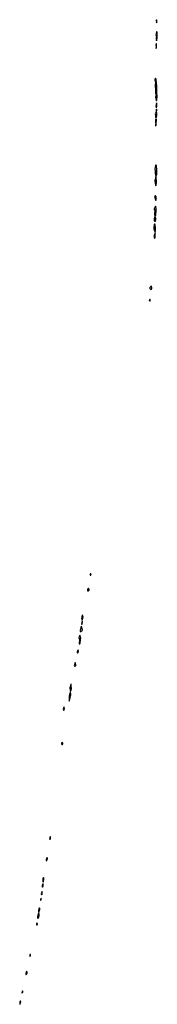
# Model space of a CAD drawing. Header units: inches. Extents: x 2900156 to 3052044, y 553486 to 918419.
# Tile 3 of 15: x 3041677 to 3046935, y 591327 to 628987. Entities that reach past the tile are written whole.
import ezdxf

# ---------------------------------------------------------------- set-up
doc = ezdxf.new("R2010")
doc.units = ezdxf.units.IN
doc.header["$MEASUREMENT"] = 0
for name, color, linetype in [('D0549', 7, 'Continuous'), ('D0640', 7, 'Continuous'), ('D0641', 7, 'Continuous'), ('D0642', 7, 'Continuous')]:
    doc.layers.add(name, color=color, linetype=linetype)

msp = doc.modelspace()

# ---------------------------------------------------------------- linework, layer by layer
at = {"layer": 'D0549', "color": 5, "elevation": 20}
for points in [[(3042850, 597747), (3042830, 597724), (3042823, 597690), (3042822, 597662), (3042830, 597625), (3042850, 597656), (3042852, 597670), (3042855, 597715)], [(3042730, 596947), (3042710, 596927), (3042689, 596850), (3042690, 596828), (3042710, 596817), (3042730, 596864), (3042736, 596890), (3042739, 596910)], [(3042590, 596183), (3042570, 596164), (3042563, 596130), (3042563, 596030), (3042570, 595994), (3042590, 596014), (3042605, 596110), (3042604, 596164)], [(3042570, 595941), (3042550, 595918), (3042535, 595870), (3042535, 595850), (3042550, 595802), (3042559, 595830), (3042570, 595842), (3042578, 595870), (3042580, 595910)], [(3042530, 595646), (3042502, 595550), (3042510, 595515), (3042530, 595539), (3042532, 595550), (3042536, 595616)], [(3042490, 595393), (3042470, 595330), (3042471, 595311), (3042490, 595308), (3042502, 595350), (3042500, 595370)], [(3042410, 594829), (3042390, 594812), (3042353, 594670), (3042351, 594631), (3042370, 594610), (3042390, 594641), (3042419, 594730), (3042422, 594770)], [(3042430, 595019), (3042410, 594974), (3042393, 594910), (3042394, 594890), (3042410, 594856), (3042442, 594950), (3042442, 594990)], [(3042350, 594439), (3042330, 594436), (3042314, 594390), (3042314, 594370), (3042330, 594355), (3042350, 594373), (3042354, 594390)], [(3042090, 593237), (3042070, 593229), (3042058, 593190), (3042070, 593159), (3042090, 593191)], [(3041950, 592581), (3041930, 592566), (3041910, 592509), (3041910, 592462), (3041930, 592461), (3041950, 592489), (3041964, 592530), (3041962, 592562)], [(3041790, 591843), (3041766, 591790), (3041763, 591763), (3041770, 591751), (3041777, 591763), (3041790, 591773), (3041797, 591790), (3041800, 591810)], [(3041710, 591461), (3041690, 591452), (3041682, 591410), (3041677, 591337), (3041681, 591330), (3041690, 591327), (3041712, 591390), (3041716, 591430)]]:
    msp.add_lwpolyline(points, close=True, dxfattribs=at)
at = {"layer": 'D0640', "color": 5, "elevation": 20}
for points in [[(3044390, 607794), (3044370, 607786), (3044366, 607766), (3044370, 607737), (3044390, 607738), (3044398, 607750), (3044403, 607770)], [(3044290, 607230), (3044267, 607190), (3044263, 607170), (3044266, 607150), (3044270, 607144), (3044290, 607137), (3044310, 607145), (3044332, 607170), (3044332, 607190), (3044310, 607228)], [(3044070, 605989), (3044058, 605950), (3044057, 605930), (3044048, 605910), (3044043, 605870), (3044050, 605848), (3044070, 605891), (3044082, 605950)], [(3044070, 606209), (3044050, 606150), (3044044, 606110), (3044050, 606072), (3044070, 606039), (3044092, 606088), (3044102, 606130), (3044090, 606199)], [(3044030, 605789), (3044019, 605741), (3043982, 605630), (3043982, 605610), (3043990, 605585), (3044010, 605582), (3044056, 605610), (3044069, 605630), (3044072, 605648), (3044066, 605706), (3044050, 605753)], [(3043970, 605428), (3043950, 605396), (3043938, 605350), (3043939, 605330), (3043958, 605290), (3043962, 605270), (3043947, 605130), (3043950, 605114), (3043970, 605109), (3043985, 605150), (3043998, 605270), (3044013, 605330), (3043988, 605428)], [(3043910, 604868), (3043890, 604857), (3043870, 604810), (3043873, 604790), (3043890, 604761), (3043910, 604786), (3043924, 604830), (3043923, 604850)], [(3043790, 604393), (3043766, 604314), (3043763, 604290), (3043770, 604256), (3043790, 604242), (3043812, 604268), (3043819, 604290), (3043820, 604310), (3043810, 604383)], [(3043636, 603576), (3043629, 603571), (3043619, 603510), (3043603, 603470), (3043596, 603430), (3043610, 603325), (3043630, 603315), (3043653, 603410), (3043642, 603490), (3043650, 603531), (3043650, 603570), (3043650, 603574)], [(3043610, 603281), (3043607, 603230), (3043586, 603194), (3043563, 603110), (3043561, 602950), (3043570, 602921), (3043606, 603050), (3043617, 603123), (3043630, 603170), (3043630, 603192), (3043614, 603230), (3043618, 603270)], [(3043370, 602709), (3043350, 602649), (3043344, 602610), (3043350, 602576), (3043370, 602583), (3043382, 602610), (3043386, 602646), (3043381, 602690)], [(3043310, 601338), (3043290, 601330), (3043279, 601310), (3043279, 601290), (3043289, 601270), (3043310, 601267), (3043321, 601290), (3043323, 601310)]]:
    msp.add_lwpolyline(points, close=True, dxfattribs=at)
at = {"layer": 'D0641', "color": 5, "elevation": 20}
for points in [[(3046710, 618790), (3046690, 618787), (3046670, 618773), (3046654, 618750), (3046647, 618730), (3046650, 618710), (3046663, 618690), (3046690, 618669), (3046710, 618682), (3046720, 618710), (3046722, 618750)], [(3046650, 618298), (3046632, 618270), (3046629, 618250), (3046650, 618218), (3046661, 618239), (3046668, 618270), (3046667, 618290)]]:
    msp.add_lwpolyline(points, close=True, dxfattribs=at)
at = {"layer": 'D0642', "color": 5, "elevation": 20}
for points in [[(3046910, 628987), (3046895, 628950), (3046902, 628890), (3046910, 628866), (3046920, 628890), (3046923, 628930), (3046920, 628960)], [(3046910, 628534), (3046888, 628452), (3046883, 628410), (3046901, 628350), (3046889, 628290), (3046889, 628250), (3046910, 628179), (3046930, 628285), (3046924, 628350), (3046933, 628387), (3046935, 628425), (3046925, 628505)], [(3046892, 628072), (3046886, 628050), (3046890, 627882), (3046899, 627950), (3046892, 628010), (3046905, 628050)], [(3046870, 626755), (3046844, 626690), (3046862, 626570), (3046857, 626510), (3046859, 626430), (3046870, 626330), (3046861, 626250), (3046862, 626210), (3046870, 626170), (3046888, 626130), (3046886, 626106), (3046866, 626030), (3046865, 626010), (3046886, 625906), (3046890, 625895), (3046910, 625889), (3046919, 625921), (3046933, 626050), (3046930, 626090), (3046913, 626130), (3046912, 626150), (3046920, 626220), (3046923, 626430), (3046920, 626470), (3046903, 626550), (3046891, 626691)], [(3046910, 625562), (3046890, 625544), (3046886, 625510), (3046888, 625452), (3046864, 625416), (3046858, 625390), (3046863, 625350), (3046860, 625290), (3046870, 625262), (3046890, 625234), (3046910, 625256), (3046923, 625310), (3046914, 625414), (3046910, 625444), (3046902, 625450), (3046910, 625458), (3046921, 625510), (3046921, 625530)], [(3046910, 625802), (3046904, 625770), (3046890, 625744), (3046877, 625690), (3046890, 625623), (3046910, 625612), (3046922, 625670), (3046918, 625750)], [(3046890, 625193), (3046870, 625155), (3046864, 625130), (3046870, 625052), (3046878, 625030), (3046879, 625010), (3046870, 624995), (3046864, 624964), (3046862, 624950), (3046870, 624925), (3046890, 624937), (3046898, 624970), (3046896, 625030), (3046907, 625147), (3046902, 625170)], [(3046890, 623426), (3046870, 623422), (3046864, 623410), (3046845, 623270), (3046852, 623210), (3046856, 623110), (3046867, 623047), (3046880, 623010), (3046869, 622970), (3046861, 622899), (3046841, 622850), (3046835, 622810), (3046855, 622730), (3046862, 622662), (3046870, 622628), (3046890, 622664), (3046904, 622770), (3046906, 622830), (3046890, 622910), (3046896, 622970), (3046894, 623010), (3046912, 623068), (3046919, 623130), (3046914, 623290), (3046904, 623350), (3046905, 623390)], [(3046870, 622261), (3046850, 622254), (3046833, 622210), (3046836, 622190), (3046858, 622150), (3046870, 622087), (3046890, 622083), (3046895, 622150), (3046890, 622210)], [(3046870, 621849), (3046859, 621830), (3046850, 621824), (3046825, 621775), (3046818, 621750), (3046821, 621730), (3046840, 621690), (3046844, 621670), (3046832, 621572), (3046831, 621530), (3046836, 621496), (3046850, 621472), (3046870, 621494), (3046877, 621510), (3046892, 621708), (3046887, 621770)], [(3046850, 621443), (3046830, 621428), (3046825, 621415), (3046814, 621370), (3046811, 621330), (3046814, 621310), (3046830, 621276), (3046850, 621265), (3046870, 621305), (3046878, 621350), (3046873, 621393)], [(3046830, 621173), (3046815, 621150), (3046805, 621050), (3046806, 620990), (3046815, 620950), (3046830, 620915), (3046848, 620890), (3046850, 620878), (3046869, 620950), (3046869, 621029), (3046850, 621147)], [(3046850, 620846), (3046846, 620790), (3046841, 620779), (3046830, 620772), (3046810, 620731), (3046806, 620710), (3046810, 620668), (3046830, 620618), (3046850, 620653), (3046853, 620670)]]:
    msp.add_lwpolyline(points, close=True, dxfattribs=at)

doc.saveas('drawing.dxf')
